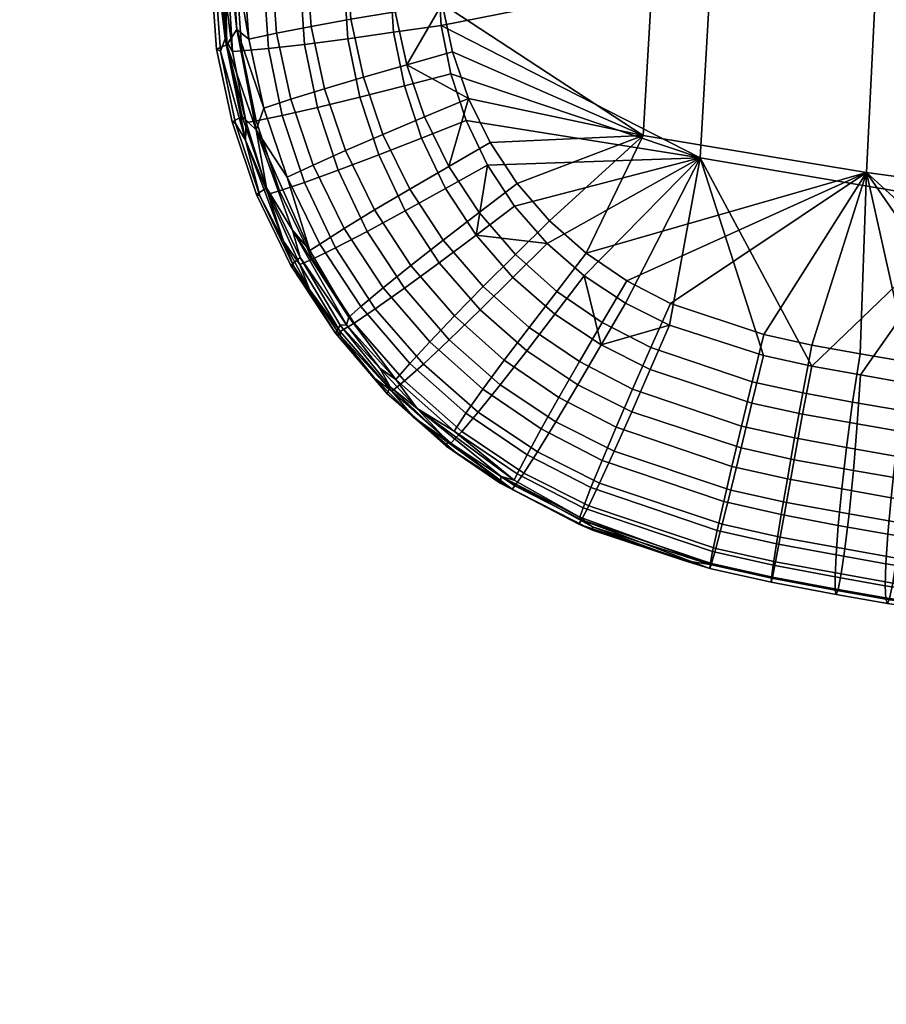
# Model space of a CAD drawing. Header units: millimetres. Extents: x -339 to 339, y -344 to 316.
# Tile 1 of 116: x -289 to -195, y -326 to -219. Entities that reach past the tile are written whole.
import ezdxf

# ---------------------------------------------------------------- set-up
doc = ezdxf.new("R2010")
doc.units = ezdxf.units.MM
doc.header["$MEASUREMENT"] = 0
for name, color, linetype in [('kolecka', 250, 'Continuous'), ('sedak', 253, 'Continuous'), ('sesak doplnky', 211, 'Continuous')]:
    doc.layers.add(name, color=color, linetype=linetype)

msp = doc.modelspace()

# ---------------------------------------------------------------- meshes
at = {"layer": 'kolecka'}
mesh = msp.add_polyface(dxfattribs=at)
corners = [(-25, -326, 52.5), (-25, -288.55, 45.05), (-25, -288.43, 15.22), (-25, -284.48, 24.99), (-25, -285.89, 20.11), (-25, -291.91, 10.95), (-25, -296, 7.6), (-25, -284.52, 35.31), (-25, -296.18, 52.61), (-25, -291.91, 49.14), (-25, -286.05, 40.38), (-25, -284, 30.05), (-24.79, -295.39, 6.68), (-24.79, -300.24, 4.08), (-25, -300.67, 5.1), (-24.79, -291.13, 10.17), (-24.79, -284.87, 19.7), (-24.79, -287.51, 14.62), (-24.79, -283.39, 24.78), (-288.85, -109.46, 24.78), (-288.85, -107.92, 19.71), (-288.85, -105.42, 15.05), (-288.85, -109.98, 30.05), (-288.85, -109.5, 35.11), (-288.85, -97.98, 52.5), (-288.85, -97.8, 7.48), (-288.85, -92.91, 4.94), (-288.85, -88.03, 3.52), (-288.85, -77.71, 3.57), (-288.85, -102.07, 10.95), (-288.85, -60.41, 15.22), (-288.85, -105.54, 44.87), (-288.85, -108.08, 39.99), (-288.85, -102.07, 49.14), (-288.85, -88.24, 56.53), (-288.85, -93.31, 54.99), (-288.85, -60.53, 45.05), (-288.85, -82.98, 57.05), (-288.85, -77.92, 56.57), (-288.85, -67.98, 7.6), (-288.85, -72.64, 5.1), (-288.85, -63.88, 10.95), (-288.85, -68.15, 52.61), (-288.85, -63.88, 49.14), (-288.85, -73.04, 55.15), (-288.85, -82.98, 3.05), (-289.06, -110.58, 35.31), (-289.06, -109.11, 40.39), (-289.06, -106.47, 45.48), (-289.06, -102.85, 49.92), (-289.06, -110.54, 24.56), (-289.06, -108.94, 19.29), (-289.06, -106.34, 14.43), (-289.06, -102.85, 10.17), (-289.06, -98.4, 6.56), (-289.06, -93.32, 3.92), (-289.06, -88.24, 2.44), (-289.06, -82.98, 1.94)]
mesh.append_faces([[corners[k] for k in face] for face in [(0, 1, 2, 2), (2, 3, 4, 4), (5, 6, 2, 2), (3, 2, 7, 7), (8, 9, 1, 1), (7, 1, 10, 10), (1, 7, 2, 2), (7, 11, 3, 3), (12, 13, 14, 6), (15, 12, 6, 5), (16, 17, 2, 4), (18, 16, 4, 3), (19, 20, 21, 21), (22, 19, 23, 23), (21, 24, 19, 19), (25, 26, 27, 27), (28, 21, 25, 25), (25, 21, 29, 29), (30, 24, 21, 21), (31, 32, 23, 23), (31, 24, 33, 33), (31, 23, 19, 19), (34, 35, 24, 24), (24, 31, 19, 19), (24, 36, 34, 34), (37, 34, 38, 38), (25, 27, 28, 28), (21, 28, 39, 39), (28, 40, 39, 39), (30, 21, 39, 39), (24, 30, 36, 36), (41, 30, 39, 39), (42, 36, 43, 43), (42, 44, 38, 38), (34, 42, 38, 38), (42, 34, 36, 36), (45, 28, 27, 27), (46, 23, 32, 47), (48, 31, 33, 49), (19, 50, 51, 20), (52, 21, 20, 51), (53, 29, 21, 52), (29, 53, 54, 25), (25, 54, 55, 26), (56, 27, 26, 55), (57, 45, 27, 56)]])
at = {"layer": 'sedak'}
mesh = msp.add_polyface(dxfattribs=at)
corners = [(-180.36, -156.76, 403.12), (-210.26, -152.84, 403.89), (-209.09, -132.61, 402.85), (-179.33, -136.2, 402.02), (-181.4, -177.31, 404.32), (-211.43, -173.08, 404.99), (-182.43, -197.85, 405.64), (-212.61, -193.31, 406.15), (-183.47, -218.38, 407.07), (-213.78, -213.53, 407.37), (-184.52, -238.91, 408.6), (-214.96, -233.75, 408.64), (-150.4, -160.07, 402.46), (-149.53, -139.24, 401.32), (-151.28, -180.89, 403.75), (-152.16, -201.7, 405.21), (-153.05, -222.49, 406.82), (-153.95, -243.28, 408.57), (-120.38, -162.79, 401.92), (-119.67, -141.74, 400.74), (-121.1, -183.83, 403.29), (-121.82, -204.86, 404.85), (-122.55, -225.86, 406.61), (-123.28, -246.86, 408.55), (-91.97, -228.49, 406.46), (-91.42, -207.32, 404.58), (-92.53, -249.64, 408.53), (-202.81, -256.44, 410.08), (-192.22, -258.33, 410.18), (-197.51, -257.41, 410.13), (-208.07, -255.3, 410.02), (-159.43, -263.44, 410.43), (-170.37, -261.84, 410.35), (-181.31, -260.14, 410.27), (-193.89, -175.85, 459.35), (-191.98, -136.35, 458.71), (-215.75, -135.59, 455.4), (-217.88, -173.59, 456.38), (-195.85, -215.5, 459.15), (-220.05, -212, 456.75), (-196.83, -235.33, 458.5), (-221.15, -231.3, 456.64), (-145.64, -179.56, 463.63), (-144.17, -137.59, 463.44), (-147.16, -221.29, 462.42), (-147.93, -241.99, 460.87), (-97.19, -182.2, 466.33), (-96.18, -138.48, 466.36), (-98.23, -225.42, 464.46), (-98.76, -246.76, 462.29), (-218.19, -249.62, 456.56), (-208.03, -253.02, 456.99), (-202.79, -254.16, 457.19), (-197.52, -255.12, 457.37), (-192.22, -256.03, 457.54), (-181.31, -257.83, 457.83), (-159.43, -261.11, 458.25), (-148.47, -262.6, 458.4), (-123.83, -265.54, 458.71), (-170.38, -259.52, 458.06)]
mesh.append_faces([[corners[k] for k in face] for face in [(0, 1, 2, 3), (4, 5, 1, 0), (6, 7, 5, 4), (8, 9, 7, 6), (10, 11, 9, 8), (12, 0, 3, 13), (14, 4, 0, 12), (15, 6, 4, 14), (16, 8, 6, 15), (17, 10, 8, 16), (18, 12, 13, 19), (20, 14, 12, 18), (21, 15, 14, 20), (22, 16, 15, 21), (23, 17, 16, 22), (24, 22, 21, 25), (26, 23, 22, 24), (27, 11, 10, 10), (28, 29, 10, 10), (27, 10, 29, 29), (11, 27, 30, 30), (10, 17, 31, 32), (32, 33, 10, 10), (34, 35, 36, 37), (38, 34, 37, 39), (40, 38, 39, 41), (42, 43, 35, 34), (44, 42, 34, 38), (45, 44, 38, 40), (46, 47, 43, 42), (48, 46, 42, 44), (49, 48, 44, 45), (50, 51, 40, 40), (52, 40, 51, 51), (52, 53, 40, 40), (54, 40, 53, 53), (54, 55, 40, 40), (56, 57, 45, 45), (58, 49, 45, 45), (59, 45, 40, 40)]])
mesh = msp.add_polyface(dxfattribs=at)
corners = [(-213.78, -213.53, 407.37), (-243.16, -219.31, 408.24), (-243.81, -208.59, 407.74), (-214.96, -233.75, 408.64), (-242.09, -224.58, 408.48), (-243.63, -203.22, 407.48), (-243.3, -197.85, 407.21), (-212.61, -193.31, 406.15), (-220.05, -212, 456.75), (-242.95, -190.21, 453.4), (-243.3, -195.57, 453.57), (-243.63, -200.93, 453.73), (-243.79, -206.29, 453.9), (-221.15, -231.3, 456.64), (-243.06, -216.97, 454.32), (-241.92, -222.21, 454.58), (-217.88, -173.59, 456.38), (-240.19, -227.27, 454.85), (-253.94, -202.64, 408.47), (-253.63, -197.13, 408.22), (-248.57, -197.5, 407.44), (-248.89, -202.94, 407.69), (-248.8, -200.69, 452.96), (-248.47, -195.26, 452.76), (-253.36, -195, 451.45), (-253.68, -200.49, 451.69), (-254.11, -208.44, 408.73), (-249.06, -208.53, 407.95), (-248.96, -206.28, 453.18), (-253.85, -206.29, 451.95), (-253.32, -220.77, 409.26), (-248.34, -220.07, 408.47), (-248.16, -217.82, 453.7), (-252.98, -218.64, 452.57), (-252.02, -227.13, 409.53), (-247.16, -225.89, 408.72), (-256.64, -228.26, 411.42), (-258.05, -221.39, 411.13), (-251.61, -224.97, 452.92), (-257.33, -219.43, 450.61), (-255.86, -226.22, 451), (-246.91, -223.61, 454), (-244.98, -229.28, 454.33), (-249.5, -231.19, 453.3), (-240.42, -229.68, 408.72), (-245.29, -231.61, 408.98), (-248.21, -191.97, 407.18), (-242.95, -192.5, 406.95)]
mesh.append_faces([[corners[k] for k in face] for face in [(0, 1, 2, 2), (1, 3, 4, 4), (5, 0, 2, 2), (0, 5, 6, 6), (6, 7, 0, 0), (1, 0, 3, 3), (8, 9, 10, 10), (11, 12, 8, 8), (13, 14, 15, 15), (14, 8, 12, 12), (16, 9, 8, 8), (10, 11, 8, 8), (8, 14, 13, 13), (15, 17, 13, 13), (18, 19, 20, 21), (22, 23, 24, 25), (26, 18, 21, 27), (28, 22, 25, 29), (30, 26, 27, 31), (32, 28, 29, 33), (34, 30, 31, 35), (36, 37, 30, 34), (38, 33, 39, 40), (41, 32, 33, 38), (42, 41, 38, 43), (5, 21, 20, 6), (44, 45, 35, 4), (6, 20, 46, 47), (27, 21, 2, 2), (4, 35, 31, 1), (1, 31, 27, 2), (5, 2, 21, 21), (22, 11, 10, 23), (14, 28, 32, 32), (17, 41, 42, 42), (14, 32, 41, 41), (28, 12, 11, 22), (12, 28, 14, 14), (15, 41, 17, 17), (41, 15, 14, 14)]])
mesh = msp.add_polyface(dxfattribs=at)
corners = [(-258.75, -202.3, 410.31), (-258.44, -196.72, 410.06), (-253.63, -197.13, 408.22), (-253.94, -202.64, 408.47), (-262.76, -201.94, 413.34), (-262.46, -196.3, 413.09), (-265.71, -201.58, 417.36), (-265.41, -195.91, 417.09), (-261.91, -200.31, 446.6), (-261.59, -194.7, 446.3), (-264.65, -194.69, 442.35), (-264.96, -200.35, 442.66), (-258.1, -200.36, 449.62), (-257.78, -194.8, 449.35), (-253.68, -200.49, 451.69), (-253.36, -195, 451.45), (-258.92, -208.3, 410.57), (-254.11, -208.44, 408.73), (-262.92, -208.11, 413.62), (-265.87, -207.88, 417.65), (-262.08, -206.47, 446.93), (-265.12, -206.63, 443), (-258.26, -206.35, 449.92), (-253.85, -206.29, 451.95), (-258.05, -221.39, 411.13), (-253.32, -220.77, 409.26), (-261.98, -221.84, 414.21), (-264.88, -222.09, 418.29), (-261.09, -220.16, 447.67), (-264.09, -220.81, 443.78), (-257.33, -219.43, 450.61), (-252.98, -218.64, 452.57), (-260.47, -229.13, 414.53), (-256.64, -228.26, 411.42), (-263.29, -229.7, 418.63), (-259.53, -227.36, 448.09), (-262.47, -228.34, 444.21), (-255.86, -226.22, 451), (-266.3, -195.76, 418.92), (-266.6, -201.44, 419.19), (-266.77, -207.78, 419.5), (-267.16, -199.3, 420.8), (-265.89, -222.15, 420.49), (-264.41, -229.88, 421.22), (-266.54, -189.16, 420.31), (-267.39, -210.43, 421.35), (-266.68, -220.79, 422.11), (-263.29, -230.7, 441.59), (-265.42, -219.76, 441.58), (-266.08, -209.44, 441.32), (-265.82, -198.38, 440.78)]
mesh.append_faces([[corners[k] for k in face] for face in [(0, 1, 2, 3), (4, 5, 1, 0), (6, 7, 5, 4), (8, 9, 10, 11), (12, 13, 9, 8), (14, 15, 13, 12), (16, 0, 3, 17), (18, 4, 0, 16), (19, 6, 4, 18), (20, 8, 11, 21), (22, 12, 8, 20), (23, 14, 12, 22), (24, 16, 17, 25), (26, 18, 16, 24), (27, 19, 18, 26), (28, 20, 21, 29), (30, 22, 20, 28), (31, 23, 22, 30), (32, 26, 24, 33), (34, 27, 26, 32), (35, 28, 29, 36), (37, 30, 28, 35), (38, 7, 6, 39), (39, 6, 19, 40), (41, 38, 39, 39), (42, 27, 34, 43), (40, 19, 27, 42), (44, 38, 41, 41), (42, 45, 40, 40), (46, 42, 43, 43), (42, 46, 45, 45), (41, 40, 45, 45), (41, 39, 40, 40), (47, 36, 48, 48), (48, 29, 49, 49), (50, 49, 21, 21), (50, 21, 11, 11), (11, 10, 50, 50), (48, 36, 29, 29), (29, 21, 49, 49)]])
mesh = msp.add_polyface(dxfattribs=at)
corners = [(-249.96, -233.43, 409.8), (-252.02, -227.13, 409.53), (-247.16, -225.89, 408.72), (-245.29, -231.61, 408.98), (-254.39, -235.11, 411.72), (-256.64, -228.26, 411.42), (-258.06, -236.44, 414.86), (-260.47, -229.13, 414.53), (-260.75, -237.34, 418.99), (-263.29, -229.7, 418.63), (-257.1, -234.53, 448.53), (-259.53, -227.36, 448.09), (-262.47, -228.34, 444.21), (-259.92, -235.86, 444.66), (-253.57, -232.95, 451.42), (-255.86, -226.22, 451), (-249.5, -231.19, 453.3), (-251.61, -224.97, 452.92), (-247.07, -239.51, 410.08), (-242.69, -237.09, 409.23), (-251.22, -241.76, 412.02), (-254.67, -243.55, 415.19), (-257.19, -244.78, 419.36), (-253.74, -241.45, 448.99), (-256.39, -243.14, 445.13), (-250.42, -239.43, 451.85), (-246.59, -237.16, 453.69), (-242.34, -234.68, 454.68), (-244.98, -229.28, 454.33), (-243.37, -245.19, 410.35), (-239.36, -242.19, 409.47), (-247.17, -247.97, 412.33), (-250.33, -250.21, 415.53), (-249.49, -247.93, 449.44), (-251.92, -249.96, 445.6), (-246.45, -245.49, 452.28), (-242.93, -242.73, 454.09), (-239.03, -239.72, 455.03), (-235.08, -244.28, 455.37), (-238.57, -247.78, 454.46), (-240.42, -229.68, 408.72), (-238.11, -234.53, 408.95), (-262, -237.71, 422.14), (-258.54, -245.37, 423.19), (-264.41, -229.88, 421.22), (-264.48, -231.81, 423.18), (-260.34, -242.84, 424.61), (-266.68, -220.79, 422.11), (-263.29, -230.7, 441.59), (-259.35, -241.65, 441.27), (-257.45, -243.85, 442.85), (-253.21, -251.1, 442.38), (-234.89, -236.55, 455.46), (-237.84, -232.08, 455.15), (-240.19, -227.27, 454.85), (-235.17, -239.03, 409.16)]
mesh.append_faces([[corners[k] for k in face] for face in [(0, 1, 2, 3), (4, 5, 1, 0), (6, 7, 5, 4), (8, 9, 7, 6), (10, 11, 12, 13), (14, 15, 11, 10), (16, 17, 15, 14), (18, 0, 3, 19), (20, 4, 0, 18), (21, 6, 4, 20), (22, 8, 6, 21), (23, 10, 13, 24), (25, 14, 10, 23), (26, 16, 14, 25), (27, 28, 16, 26), (29, 18, 19, 30), (31, 20, 18, 29), (32, 21, 20, 31), (33, 23, 24, 34), (35, 25, 23, 33), (36, 26, 25, 35), (37, 27, 26, 36), (38, 37, 36, 39), (3, 40, 41, 19), (42, 8, 22, 43), (44, 9, 8, 42), (44, 42, 45, 45), (42, 46, 45, 45), (45, 47, 44, 44), (43, 46, 42, 42), (30, 19, 41, 41), (48, 49, 50, 50), (51, 50, 49, 49), (50, 13, 48, 48), (50, 24, 13, 13), (13, 12, 48, 48), (37, 52, 53, 27), (54, 28, 27, 27), (53, 54, 27, 27), (30, 41, 55, 55)]])
mesh = msp.add_polyface(dxfattribs=at)
corners = [(-238.11, -234.53, 408.95), (-214.96, -233.75, 408.64), (-235.17, -239.03, 409.16), (-240.42, -229.68, 408.72), (-227.58, -246.61, 409.55), (-231.63, -243.08, 409.36), (-242.09, -224.58, 408.48), (-218.29, -251.97, 409.84), (-223.1, -249.57, 409.71), (-208.07, -255.3, 410.02), (-237.84, -232.08, 455.15), (-234.89, -236.55, 455.46), (-221.15, -231.3, 456.64), (-227.38, -244.15, 456.05), (-231.38, -240.6, 455.76), (-240.19, -227.27, 454.85), (-222.95, -247.16, 456.31), (-196.83, -235.33, 458.5), (-218.19, -249.62, 456.56), (-233.83, -254.77, 410.86), (-238.92, -250.31, 410.61), (-235.36, -246.79, 409.7), (-230.78, -250.8, 409.92), (-230.58, -248.3, 455.69), (-235.08, -244.28, 455.37), (-238.57, -247.78, 454.46), (-233.58, -252.23, 454.8), (-228.26, -258.48, 411.09), (-225.74, -254.14, 410.11), (-230.66, -262.52, 413.16), (-236.72, -258.48, 412.91), (-230.36, -259.86, 453.33), (-236.29, -255.81, 453.04), (-238.61, -258.97, 450.24), (-232.28, -263.28, 450.53), (-228.11, -255.96, 455.08), (-225.61, -251.69, 455.96), (-222.4, -261.43, 411.27), (-220.39, -256.83, 410.27), (-222.31, -258.97, 455.3), (-224.1, -263.11, 453.54), (-220.32, -254.43, 456.19), (-210.49, -265.37, 411.54), (-209.31, -260.47, 410.5), (-209.28, -258.15, 456.56), (-210.45, -262.99, 455.59), (-239.36, -242.19, 409.47), (-239.03, -239.72, 455.03), (-208.03, -253.02, 456.99)]
mesh.append_faces([[corners[k] for k in face] for face in [(0, 1, 2, 2), (1, 0, 3, 3), (1, 4, 5, 5), (1, 5, 2, 2), (3, 6, 1, 1), (7, 8, 1, 1), (4, 1, 8, 8), (7, 1, 9, 9), (10, 11, 12, 12), (13, 12, 14, 14), (14, 12, 11, 11), (12, 15, 10, 10), (16, 17, 13, 13), (12, 13, 17, 17), (18, 17, 16, 16), (19, 20, 21, 22), (23, 24, 25, 26), (27, 19, 22, 28), (29, 30, 19, 27), (31, 32, 33, 34), (35, 26, 32, 31), (36, 23, 26, 35), (37, 27, 28, 38), (39, 35, 31, 40), (41, 36, 35, 39), (42, 37, 38, 43), (44, 41, 39, 45), (9, 43, 38, 7), (4, 22, 21, 5), (5, 21, 46, 46), (7, 38, 28, 28), (28, 22, 4, 4), (23, 13, 14, 24), (24, 14, 11, 47), (44, 48, 18, 41), (41, 18, 16, 36), (36, 16, 13, 23), (46, 2, 5, 5), (28, 8, 7, 7), (28, 4, 8, 8)]])
mesh = msp.add_polyface(dxfattribs=at)
corners = [(-153.95, -243.28, 408.57), (-123.28, -246.86, 408.55), (-136.15, -266.48, 410.58), (-142.31, -265.72, 410.54), (-92.53, -249.64, 408.53), (-105.31, -269.76, 410.74), (-111.49, -269.17, 410.71), (-184.52, -238.91, 408.6), (-181.31, -260.14, 410.27), (-192.22, -258.33, 410.18), (-148.46, -264.93, 410.5), (-159.43, -263.44, 410.43), (-129.99, -267.2, 410.61), (-117.66, -268.54, 410.68), (-123.83, -267.89, 410.64), (-170.38, -259.52, 458.06), (-196.83, -235.33, 458.5), (-181.31, -257.83, 457.83), (-147.93, -241.99, 460.87), (-159.43, -261.11, 458.25), (-142.32, -263.39, 458.49), (-148.47, -262.6, 458.4), (-130, -264.86, 458.64), (-123.83, -265.54, 458.71), (-136.16, -264.14, 458.57), (-98.76, -246.76, 462.29), (-117.66, -266.2, 458.78), (-111.49, -266.82, 458.85), (-204.72, -266.65, 411.63), (-210.49, -265.37, 411.54), (-209.31, -260.47, 410.5), (-203.81, -261.68, 410.58), (-203.78, -259.36, 456.71), (-209.28, -258.15, 456.56), (-210.45, -262.99, 455.59), (-204.67, -264.27, 455.7), (-198.27, -267.81, 411.72), (-197.86, -262.75, 410.65), (-198.35, -260.36, 456.85), (-199.02, -265.33, 455.79), (-192.76, -268.77, 411.78), (-192.44, -263.69, 410.7), (-193.03, -261.28, 456.96), (-193.68, -266.26, 455.85), (-197.51, -257.41, 410.13), (-202.81, -256.44, 410.08), (-170.37, -261.84, 410.35), (-148.68, -270.28, 411.11), (-208.07, -255.3, 410.02), (-197.52, -255.12, 457.37), (-202.79, -254.16, 457.19), (-208.03, -253.02, 456.99), (-149.13, -267.84, 457.5), (-192.22, -256.03, 457.54)]
mesh.append_faces([[corners[k] for k in face] for face in [(0, 1, 2, 3), (1, 4, 5, 6), (7, 8, 9, 9), (0, 10, 11, 11), (1, 12, 2, 2), (1, 13, 14, 14), (1, 6, 13, 13), (14, 12, 1, 1), (3, 10, 0, 0), (15, 16, 17, 17), (18, 15, 19, 19), (20, 18, 21, 21), (18, 22, 23, 23), (18, 20, 24, 24), (18, 24, 22, 22), (25, 23, 26, 26), (27, 25, 26, 26), (28, 29, 30, 31), (32, 33, 34, 35), (36, 28, 31, 37), (38, 32, 35, 39), (40, 36, 37, 41), (42, 38, 39, 43), (44, 37, 31, 45), (9, 41, 37, 44), (46, 41, 8, 8), (10, 47, 11, 11), (11, 47, 46, 46), (8, 41, 9, 9), (30, 48, 45, 31), (47, 41, 46, 46), (38, 49, 50, 32), (32, 50, 51, 33), (52, 15, 42, 42), (49, 38, 42, 53), (42, 17, 53, 53), (52, 19, 15, 15), (15, 17, 42, 42), (19, 52, 21, 21), (21, 52, 20, 20)]])
mesh = msp.add_polyface(dxfattribs=at)
corners = [(-252.64, -251.76, 419.73), (-257.19, -244.78, 419.36), (-254.67, -243.55, 415.19), (-250.33, -250.21, 415.53), (-238.92, -250.31, 410.61), (-243.37, -245.19, 410.35), (-239.36, -242.19, 409.47), (-235.36, -246.79, 409.7), (-242.29, -253.59, 412.63), (-247.17, -247.97, 412.33), (-245.1, -256.23, 415.87), (-247.16, -258.07, 420.1), (-248.52, -259.17, 425.29), (-254.17, -252.67, 424.9), (-244.41, -253.81, 449.87), (-249.49, -247.93, 449.44), (-251.92, -249.96, 445.6), (-246.57, -256.15, 446.04), (-241.71, -250.98, 452.68), (-246.45, -245.49, 452.28), (-238.57, -247.78, 454.46), (-242.93, -242.73, 454.09), (-236.72, -258.48, 412.91), (-233.83, -254.77, 410.86), (-239.13, -261.47, 416.18), (-240.91, -263.57, 420.44), (-242.1, -264.83, 425.65), (-240.46, -261.58, 446.42), (-248.09, -257.91, 441.36), (-241.76, -263.53, 441.75), (-238.61, -258.97, 450.24), (-236.29, -255.81, 453.04), (-233.58, -252.23, 454.8), (-235.13, -269.51, 425.95), (-234.14, -268.1, 420.73), (-233.81, -266.1, 446.71), (-234.88, -268.19, 442.05), (-258.54, -245.37, 423.19), (-257.5, -248.11, 425.45), (-254.17, -253.11, 426.37), (-246.14, -262.06, 428.39), (-250.37, -257.78, 427.35), (-260.34, -242.84, 424.61), (-235.42, -269.85, 428.84), (-241.58, -265.87, 429.46), (-236.75, -269.19, 430.54), (-256.39, -243.14, 445.13), (-257.45, -243.85, 442.85), (-253.21, -251.1, 442.38), (-245.79, -261.05, 439.48), (-236.64, -268.48, 438.06), (-235.2, -268.86, 439.79), (-253.48, -251.95, 440.56), (-249.85, -256.67, 440.07), (-259.35, -241.65, 441.27)]
mesh.append_faces([[corners[k] for k in face] for face in [(0, 1, 2, 3), (4, 5, 6, 7), (8, 9, 5, 4), (10, 3, 9, 8), (11, 0, 3, 10), (12, 13, 0, 11), (14, 15, 16, 17), (18, 19, 15, 14), (20, 21, 19, 18), (22, 8, 4, 23), (24, 10, 8, 22), (25, 11, 10, 24), (26, 12, 11, 25), (27, 17, 28, 29), (30, 14, 17, 27), (31, 18, 14, 30), (32, 20, 18, 31), (33, 26, 25, 34), (35, 27, 29, 36), (37, 1, 0, 13), (38, 37, 13, 13), (39, 38, 13, 13), (40, 41, 12, 12), (39, 12, 41, 41), (39, 13, 12, 12), (42, 37, 38, 38), (43, 44, 40, 40), (45, 44, 43, 43), (43, 40, 26, 26), (12, 26, 40, 40), (46, 47, 48, 16), (49, 50, 51, 51), (28, 52, 53, 53), (49, 29, 28, 28), (53, 49, 28, 28), (48, 52, 28, 28), (51, 29, 49, 49), (16, 48, 28, 17), (52, 48, 54, 54)]])
mesh = msp.add_polyface(dxfattribs=at)
corners = [(-232.66, -265.8, 416.45), (-239.13, -261.47, 416.18), (-236.72, -258.48, 412.91), (-230.66, -262.52, 413.16), (-234.14, -268.1, 420.73), (-240.91, -263.57, 420.44), (-232.28, -263.28, 450.53), (-238.61, -258.97, 450.24), (-240.46, -261.58, 446.42), (-233.81, -266.1, 446.71), (-224.31, -265.73, 413.37), (-228.26, -258.48, 411.09), (-222.4, -261.43, 411.27), (-225.91, -269.22, 416.68), (-227.09, -271.69, 420.96), (-227.88, -273.21, 426.17), (-235.13, -269.51, 425.95), (-226.85, -269.69, 446.91), (-234.88, -268.19, 442.05), (-227.7, -271.89, 442.25), (-225.63, -266.73, 450.73), (-224.1, -263.11, 453.54), (-230.36, -259.86, 453.33), (-211.62, -269.95, 413.66), (-210.49, -265.37, 411.54), (-212.55, -273.68, 416.97), (-213.24, -276.33, 421.23), (-213.71, -277.97, 426.42), (-213.91, -278.51, 431.76), (-213.1, -274.35, 447.08), (-213.6, -276.66, 442.42), (-212.39, -271.22, 450.92), (-211.5, -267.38, 453.77), (-210.45, -262.99, 455.59), (-222.31, -258.97, 455.3), (-206.74, -277.79, 421.31), (-206.25, -275.09, 417.06), (-207.08, -279.46, 426.48), (-207.22, -280.01, 431.8), (-207, -278.14, 442.44), (-213.87, -278.06, 437.2), (-207.19, -279.56, 437.23), (-206.64, -275.8, 447.1), (-235.42, -269.85, 428.84), (-242.1, -264.83, 425.65), (-228.18, -273.66, 430.39), (-236.75, -269.19, 430.54), (-228.06, -272.92, 438.64), (-235.2, -268.86, 439.79), (-236.64, -268.48, 438.06), (-216.75, -277.64, 434.73), (-226.69, -274.33, 432.7), (-226.68, -273.98, 436.43), (-241.76, -263.53, 441.75)]
mesh.append_faces([[corners[k] for k in face] for face in [(0, 1, 2, 3), (4, 5, 1, 0), (6, 7, 8, 9), (10, 3, 11, 12), (13, 0, 3, 10), (14, 4, 0, 13), (15, 16, 4, 14), (17, 9, 18, 19), (20, 6, 9, 17), (21, 22, 6, 20), (23, 10, 12, 24), (25, 13, 10, 23), (26, 14, 13, 25), (27, 15, 14, 26), (15, 27, 28, 28), (29, 17, 19, 30), (31, 20, 17, 29), (32, 21, 20, 31), (33, 34, 21, 32), (35, 26, 25, 36), (37, 27, 26, 35), (38, 28, 27, 37), (39, 30, 40, 41), (42, 29, 30, 39), (43, 44, 16, 16), (45, 15, 28, 28), (43, 16, 15, 45), (45, 46, 43, 43), (47, 48, 49, 49), (28, 50, 51, 51), (38, 41, 40, 28), (28, 51, 45, 45), (51, 46, 45, 45), (40, 47, 52, 52), (52, 47, 49, 49), (40, 30, 19, 47), (50, 40, 52, 52), (50, 28, 40, 40), (47, 19, 18, 48), (18, 53, 48, 48)]])
mesh = msp.add_polyface(dxfattribs=at)
corners = [(-205.56, -271.31, 413.76), (-211.62, -269.95, 413.66), (-210.49, -265.37, 411.54), (-204.72, -266.65, 411.63), (-206.25, -275.09, 417.06), (-212.55, -273.68, 416.97), (-206.12, -272.62, 450.96), (-212.39, -271.22, 450.92), (-213.1, -274.35, 447.08), (-206.64, -275.8, 447.1), (-205.46, -268.73, 453.83), (-211.5, -267.38, 453.77), (-204.67, -264.27, 455.7), (-210.45, -262.99, 455.59), (-198.74, -272.53, 413.85), (-198.27, -267.81, 411.72), (-199.19, -276.37, 417.15), (-199.59, -279.1, 421.38), (-206.74, -277.79, 421.31), (-199.92, -280.8, 426.54), (-207.08, -279.46, 426.48), (-200.14, -281.34, 431.83), (-207.22, -280.01, 431.8), (-200.26, -280.88, 437.25), (-207.19, -279.56, 437.23), (-200.27, -279.42, 442.45), (-207, -278.14, 442.44), (-200.16, -277.03, 447.11), (-199.92, -273.8, 450.98), (-199.54, -269.84, 453.88), (-199.02, -265.33, 455.79), (-193.16, -273.51, 413.92), (-192.76, -268.77, 411.78), (-193.58, -277.36, 417.21), (-193.97, -280.1, 421.43), (-194.32, -281.79, 426.56), (-194.57, -282.33, 431.84), (-194.73, -281.86, 437.24), (-194.79, -280.39, 442.43), (-194.72, -278, 447.1), (-194.52, -274.75, 450.98), (-194.17, -270.79, 453.91), (-193.68, -266.26, 455.85), (-148.92, -275.37, 412.25), (-192.44, -263.69, 410.7), (-148.68, -270.28, 411.11), (-149.22, -280.13, 414.39), (-149.56, -284, 417.61), (-149.89, -286.74, 421.72), (-150.22, -288.42, 426.7), (-150.49, -288.95, 431.83), (-150.67, -288.46, 437.1), (-150.76, -286.97, 442.21), (-150.72, -284.55, 446.87), (-150.53, -281.29, 450.82), (-150.2, -277.32, 453.91), (-149.72, -272.8, 456.09), (-149.13, -267.84, 457.5), (-193.03, -261.28, 456.96)]
mesh.append_faces([[corners[k] for k in face] for face in [(0, 1, 2, 3), (4, 5, 1, 0), (6, 7, 8, 9), (10, 11, 7, 6), (12, 13, 11, 10), (14, 0, 3, 15), (16, 4, 0, 14), (17, 18, 4, 16), (19, 20, 18, 17), (21, 22, 20, 19), (23, 24, 22, 21), (25, 26, 24, 23), (27, 9, 26, 25), (28, 6, 9, 27), (29, 10, 6, 28), (30, 12, 10, 29), (31, 14, 15, 32), (33, 16, 14, 31), (34, 17, 16, 33), (35, 19, 17, 34), (36, 21, 19, 35), (37, 23, 21, 36), (38, 25, 23, 37), (39, 27, 25, 38), (40, 28, 27, 39), (41, 29, 28, 40), (42, 30, 29, 41), (43, 32, 44, 45), (46, 31, 32, 43), (47, 33, 31, 46), (48, 34, 33, 47), (49, 35, 34, 48), (50, 36, 35, 49), (51, 37, 36, 50), (52, 38, 37, 51), (53, 39, 38, 52), (54, 40, 39, 53), (55, 41, 40, 54), (56, 42, 41, 55), (57, 58, 42, 56)]])
at = {"layer": 'sesak doplnky'}
mesh = msp.add_polyface(dxfattribs=at)
corners = [(-226.68, -273.98, 436.43), (-226.69, -274.33, 432.7), (-216.75, -277.64, 434.73), (-267.61, -221.9, 431.7), (-268.67, -207.19, 430.94), (-268.24, -207.52, 424.41), (-267.2, -222.14, 425.12), (-266.51, -221.44, 438.2), (-267.56, -206.89, 437.42), (-265.92, -229.81, 432.11), (-265.54, -230, 425.5), (-264.84, -229.23, 438.63), (-263.26, -237.75, 432.54), (-262.9, -237.9, 425.9), (-262.2, -237.03, 439.08), (-258.53, -244.62, 439.55), (-259.53, -245.48, 432.99), (-264.48, -231.81, 423.18), (-266.68, -220.79, 422.11), (-267.39, -210.43, 421.35), (-260.34, -242.84, 424.61), (-259.2, -245.6, 426.32), (-254.65, -252.87, 428.2), (-257.5, -248.11, 425.45), (-254.17, -253.11, 426.37), (-249.04, -259.46, 429.65), (-250.37, -257.78, 427.35), (-246.14, -262.06, 428.39), (-242.6, -265.19, 431.19), (-241.58, -265.87, 429.46), (-236.75, -269.19, 430.54), (-242.44, -264.66, 437.04), (-248.73, -258.72, 438), (-263.29, -230.7, 441.59), (-266.84, -206.79, 439.51), (-254.15, -251.98, 438.77), (-245.79, -261.05, 439.48), (-236.64, -268.48, 438.06), (-253.48, -251.95, 440.56), (-259.35, -241.65, 441.27), (-249.85, -256.67, 440.07), (-266.08, -209.44, 441.32), (-265.42, -219.76, 441.58), (-265.82, -198.38, 440.78)]
mesh.append_faces([[corners[k] for k in face] for face in [(0, 1, 2, 2), (3, 4, 5, 6), (7, 8, 4, 3), (9, 3, 6, 10), (11, 7, 3, 9), (12, 9, 10, 13), (14, 11, 9, 12), (15, 14, 12, 16), (17, 6, 18, 18), (18, 5, 19, 19), (20, 13, 17, 17), (6, 5, 18, 18), (13, 10, 17, 17), (21, 13, 20, 20), (21, 22, 16, 16), (6, 17, 10, 10), (23, 24, 21, 21), (22, 21, 24, 24), (25, 22, 26, 26), (24, 26, 22, 22), (27, 25, 26, 26), (28, 25, 29, 29), (27, 29, 25, 25), (30, 28, 29, 29), (28, 31, 32, 25), (12, 13, 21, 16), (23, 21, 20, 20), (11, 33, 7, 7), (14, 33, 11, 11), (7, 34, 8, 8), (22, 35, 15, 16), (35, 22, 25, 32), (36, 32, 31, 31), (37, 36, 31, 31), (15, 38, 39, 39), (15, 39, 14, 14), (35, 38, 15, 15), (38, 35, 40, 40), (40, 35, 32, 32), (40, 32, 36, 36), (14, 39, 33, 33), (41, 34, 42, 42), (42, 34, 7, 7), (42, 7, 33, 33), (41, 43, 34, 34), (37, 30, 1, 0), (30, 37, 31, 28)]])

doc.saveas('drawing.dxf')
